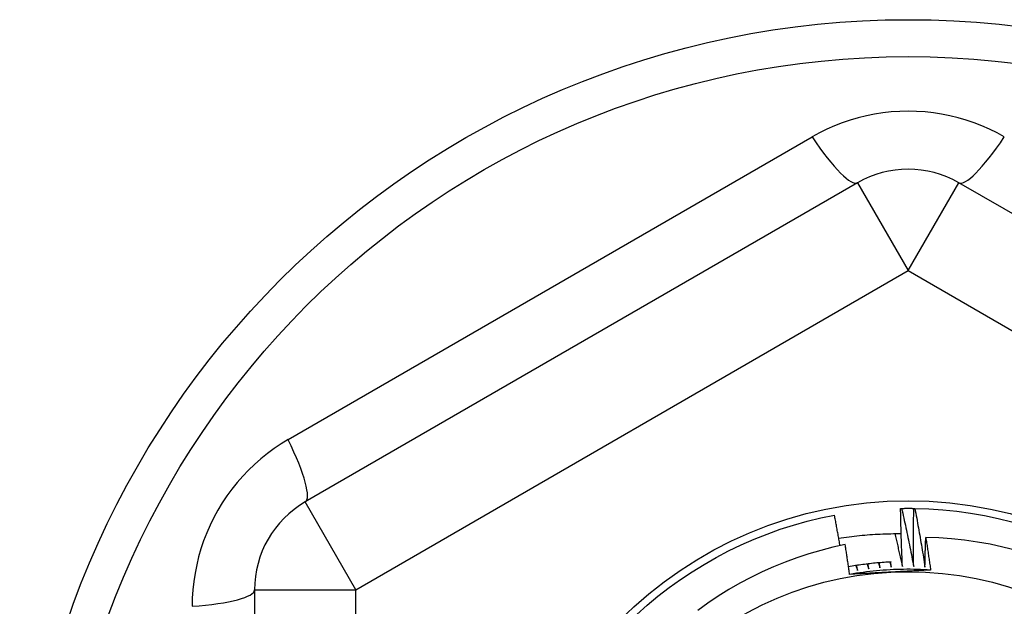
# Model space of a CAD drawing. Header units: inches. Extents: x 48.1 to 120.1, y 31.5 to 55.7.
# Tile 18 of 85: x 68.584 to 68.966, y 35.194 to 35.421. Entities that reach past the tile are written whole.
import ezdxf

# ---------------------------------------------------------------- set-up
doc = ezdxf.new("R2010")
doc.units = ezdxf.units.IN
doc.header["$MEASUREMENT"] = 0
doc.layers.add('Visible Edges(ANSI)', color=7, linetype='Continuous', lineweight=25)
doc.layers.add('Visible Tangent Edges(ANSI)', color=7, linetype='Continuous', lineweight=25)

msp = doc.modelspace()

# ---------------------------------------------------------------- linework, layer by layer
at = {"layer": 'Visible Edges(ANSI)'}
for p, q in [((68.90914, 35.35789), (68.69458, 35.23401)), ((69.16308, 35.23401), (68.94851, 35.35789)), ((68.92588, 35.23151), (68.92629, 35.23152)), ((68.931, 35.23153), (68.93141, 35.23152)), ((68.67489, 35.19991), (68.67489, 34.95215))]:
    msp.add_line(p, q, dxfattribs=at)
at = {"layer": 'Visible Edges(ANSI)', "flags": 128}
for points in [[(68.82338, 35.19033), (68.82745, 35.19395), (68.83163, 35.19743), (68.83594, 35.20075), (68.84036, 35.20393), (68.84489, 35.20694), (68.84952, 35.2098), (68.85425, 35.21249), (68.85907, 35.21502), (68.86398, 35.21737), (68.86896, 35.21956), (68.87402, 35.22156), (68.87915, 35.22339), (68.88433, 35.22504), (68.88957, 35.22651), (68.89486, 35.22779), (68.90019, 35.22888)], [(68.90235, 35.21705), (68.90226, 35.21754), (68.90217, 35.21804), (68.90209, 35.21853), (68.902, 35.21902), (68.90191, 35.21952), (68.90183, 35.22001), (68.90174, 35.2205), (68.90165, 35.221), (68.90156, 35.22149), (68.90147, 35.22198), (68.90138, 35.22248), (68.90129, 35.22297), (68.9012, 35.22346), (68.90111, 35.22396), (68.90102, 35.22445), (68.90093, 35.22494), (68.90084, 35.22543), (68.90075, 35.22593), (68.90066, 35.22642), (68.90057, 35.22691), (68.90047, 35.22741), (68.90038, 35.2279), (68.90029, 35.22839), (68.90019, 35.22888)], [(68.92659, 35.2089), (68.92655, 35.20985), (68.92651, 35.21079), (68.92647, 35.21173), (68.92643, 35.21267), (68.92639, 35.21361), (68.92635, 35.21455), (68.92631, 35.21549), (68.92628, 35.21644), (68.92624, 35.21738), (68.92621, 35.21832), (68.92618, 35.21926), (68.92615, 35.2202), (68.92612, 35.22115), (68.92609, 35.22209), (68.92607, 35.22303), (68.92604, 35.22397), (68.92602, 35.22492), (68.92599, 35.22586), (68.92597, 35.2268), (68.92595, 35.22774), (68.92593, 35.22869), (68.92591, 35.22963), (68.9259, 35.23057), (68.92588, 35.23151)], [(68.92629, 35.23152), (68.92649, 35.23152), (68.92669, 35.23153), (68.92688, 35.23153), (68.92708, 35.23153), (68.92728, 35.23153), (68.92747, 35.23154), (68.92767, 35.23154), (68.92786, 35.23154), (68.92806, 35.23154), (68.92826, 35.23154), (68.92845, 35.23154), (68.92865, 35.23154), (68.92884, 35.23154), (68.92904, 35.23154), (68.92924, 35.23154), (68.92943, 35.23154), (68.92963, 35.23154), (68.92982, 35.23154), (68.93002, 35.23154), (68.93022, 35.23154), (68.93041, 35.23153), (68.93061, 35.23153), (68.9308, 35.23153), (68.931, 35.23153)], [(68.92629, 35.23152), (68.9265, 35.23058), (68.92671, 35.22964), (68.92692, 35.2287), (68.92712, 35.22776), (68.92732, 35.22682), (68.92753, 35.22588), (68.92773, 35.22494), (68.92793, 35.224), (68.92813, 35.22306), (68.92832, 35.22212), (68.92852, 35.22118), (68.92872, 35.22023), (68.92891, 35.21929), (68.9291, 35.21835), (68.92929, 35.21741), (68.92948, 35.21646), (68.92967, 35.21552), (68.92986, 35.21458), (68.93005, 35.21363), (68.93023, 35.21269), (68.93042, 35.21174), (68.9306, 35.2108), (68.93079, 35.20985), (68.93097, 35.20891)], [(68.93097, 35.20891), (68.93095, 35.20985), (68.93094, 35.21079), (68.93093, 35.21173), (68.93092, 35.21267), (68.93092, 35.21362), (68.93091, 35.21456), (68.9309, 35.2155), (68.9309, 35.21644), (68.9309, 35.21739), (68.9309, 35.21833), (68.9309, 35.21927), (68.9309, 35.22021), (68.9309, 35.22116), (68.9309, 35.2221), (68.93091, 35.22304), (68.93091, 35.22398), (68.93092, 35.22493), (68.93093, 35.22587), (68.93094, 35.22681), (68.93095, 35.22776), (68.93096, 35.2287), (68.93097, 35.22964), (68.93099, 35.23058), (68.931, 35.23153)], [(68.93141, 35.23152), (68.93685, 35.23133), (68.94228, 35.23096), (68.94769, 35.23039), (68.95308, 35.22964), (68.95844, 35.2287), (68.96377, 35.22757), (68.96905, 35.22625)], [(68.93141, 35.23152), (68.93159, 35.23057), (68.93177, 35.22963), (68.93194, 35.22868), (68.93212, 35.22774), (68.93229, 35.22679), (68.93246, 35.22584), (68.93263, 35.2249), (68.9328, 35.22395), (68.93297, 35.223), (68.93313, 35.22206), (68.9333, 35.22111), (68.93346, 35.22016), (68.93362, 35.21921), (68.93379, 35.21826), (68.93395, 35.21731), (68.93411, 35.21637), (68.93426, 35.21542), (68.93442, 35.21447), (68.93458, 35.21352), (68.93473, 35.21257), (68.93489, 35.21162), (68.93504, 35.21067), (68.93519, 35.20971), (68.93534, 35.20876)], [(68.90185, 35.2199), (68.90285, 35.22005), (68.90385, 35.2202), (68.90486, 35.22035), (68.90586, 35.22048), (68.90687, 35.22061), (68.90788, 35.22073), (68.90889, 35.22085), (68.9099, 35.22096), (68.91091, 35.22106), (68.91192, 35.22115), (68.91293, 35.22124), (68.91394, 35.22132), (68.91495, 35.22139), (68.91596, 35.22146), (68.91698, 35.22152), (68.91799, 35.22157), (68.919, 35.22161), (68.92002, 35.22165), (68.92103, 35.22168), (68.92204, 35.2217), (68.92306, 35.22172), (68.92407, 35.22173), (68.92509, 35.22173), (68.9261, 35.22173)], [(68.92359, 35.22173), (68.92372, 35.22119), (68.92385, 35.22066), (68.92398, 35.22013), (68.9241, 35.21959), (68.92423, 35.21906), (68.92436, 35.21853), (68.92449, 35.21799), (68.92461, 35.21746), (68.92474, 35.21693), (68.92487, 35.21639), (68.92499, 35.21586), (68.92512, 35.21532), (68.92524, 35.21479), (68.92537, 35.21425), (68.92549, 35.21372), (68.92561, 35.21319), (68.92574, 35.21265), (68.92586, 35.21212), (68.92598, 35.21158), (68.92611, 35.21105), (68.92623, 35.21051), (68.92635, 35.20998), (68.92647, 35.20944), (68.92659, 35.2089)], [(68.90435, 35.21747), (68.89959, 35.21643), (68.89488, 35.21522), (68.89021, 35.21386), (68.88559, 35.21235), (68.88103, 35.21067), (68.87653, 35.20885), (68.87208, 35.20687), (68.86771, 35.20473), (68.86341, 35.20245), (68.85918, 35.20001), (68.85504, 35.19744), (68.85099, 35.19472), (68.84705, 35.19188)], [(68.90609, 35.2059), (68.90602, 35.20639), (68.90595, 35.20687), (68.90588, 35.20735), (68.90581, 35.20783), (68.90574, 35.20832), (68.90567, 35.2088), (68.9056, 35.20928), (68.90553, 35.20976), (68.90546, 35.21024), (68.90539, 35.21073), (68.90531, 35.21121), (68.90524, 35.21169), (68.90517, 35.21217), (68.9051, 35.21265), (68.90502, 35.21314), (68.90495, 35.21362), (68.90488, 35.2141), (68.9048, 35.21458), (68.90473, 35.21506), (68.90465, 35.21554), (68.90458, 35.21602), (68.9045, 35.21651), (68.90442, 35.21699), (68.90435, 35.21747)], [(68.93534, 35.20876), (68.93535, 35.20924), (68.93536, 35.20972), (68.93537, 35.2102), (68.93538, 35.21068), (68.93539, 35.21116), (68.9354, 35.21164), (68.93541, 35.21212), (68.93542, 35.2126), (68.93543, 35.21308), (68.93545, 35.21356), (68.93546, 35.21404), (68.93547, 35.21451), (68.93548, 35.21499), (68.9355, 35.21547), (68.93551, 35.21595), (68.93553, 35.21643), (68.93554, 35.21691), (68.93555, 35.21739), (68.93557, 35.21787), (68.93558, 35.21835), (68.9356, 35.21883), (68.93562, 35.21931), (68.93563, 35.21979), (68.93565, 35.22027)], [(68.97052, 35.21527), (68.96561, 35.21651), (68.96067, 35.21757), (68.9557, 35.21846), (68.95071, 35.21917), (68.9457, 35.21971), (68.94068, 35.22008), (68.93565, 35.22027)], [(68.93565, 35.22027), (68.93573, 35.21974), (68.93581, 35.21921), (68.9359, 35.21868), (68.93598, 35.21816), (68.93606, 35.21763), (68.93614, 35.2171), (68.93622, 35.21657), (68.9363, 35.21604), (68.93638, 35.21552), (68.93646, 35.21499), (68.93654, 35.21446), (68.93662, 35.21393), (68.9367, 35.2134), (68.93678, 35.21288), (68.93686, 35.21235), (68.93693, 35.21182), (68.93701, 35.21129), (68.93709, 35.21076), (68.93716, 35.21023), (68.93724, 35.20971), (68.93732, 35.20918), (68.93739, 35.20865), (68.93747, 35.20812), (68.93754, 35.20759)], [(68.92226, 35.21071), (68.92156, 35.21068), (68.92087, 35.21064), (68.92017, 35.21059), (68.91948, 35.21055), (68.91878, 35.2105), (68.91809, 35.21044), (68.91739, 35.21039), (68.9167, 35.21033), (68.91601, 35.21026), (68.91531, 35.21019), (68.91462, 35.21012), (68.91393, 35.21005), (68.91324, 35.20997), (68.91255, 35.20989), (68.91186, 35.2098), (68.91117, 35.20971), (68.91048, 35.20962), (68.90979, 35.20952), (68.9091, 35.20942), (68.90841, 35.20932), (68.90772, 35.20921), (68.90703, 35.2091), (68.90635, 35.20899), (68.90566, 35.20887)], [(68.90847, 35.20933), (68.9085, 35.20925), (68.90853, 35.20917), (68.90856, 35.20909), (68.90859, 35.20902), (68.90862, 35.20894), (68.90865, 35.20886), (68.90868, 35.20878), (68.9087, 35.20871), (68.90873, 35.20863), (68.90876, 35.20855), (68.90879, 35.20847), (68.90882, 35.20839), (68.90885, 35.20832), (68.90888, 35.20824), (68.90891, 35.20816), (68.90894, 35.20808), (68.90896, 35.20801), (68.90899, 35.20793), (68.90902, 35.20785), (68.90905, 35.20777), (68.90908, 35.20769), (68.90911, 35.20762), (68.90914, 35.20754), (68.90916, 35.20746)], [(68.90916, 35.20746), (68.90915, 35.20754), (68.90914, 35.20762), (68.90912, 35.2077), (68.90911, 35.20778), (68.90909, 35.20786), (68.90908, 35.20794), (68.90906, 35.20802), (68.90905, 35.2081), (68.90904, 35.20818), (68.90902, 35.20826), (68.90901, 35.20834), (68.90899, 35.20842), (68.90898, 35.2085), (68.90896, 35.20858), (68.90895, 35.20866), (68.90894, 35.20874), (68.90892, 35.20882), (68.90891, 35.2089), (68.90889, 35.20898), (68.90888, 35.20906), (68.90886, 35.20914), (68.90885, 35.20922), (68.90884, 35.2093), (68.90882, 35.20938)], [(68.91287, 35.20992), (68.9129, 35.20985), (68.91292, 35.20977), (68.91295, 35.20969), (68.91298, 35.20961), (68.913, 35.20953), (68.91303, 35.20945), (68.91306, 35.20937), (68.91308, 35.2093), (68.91311, 35.20922), (68.91313, 35.20914), (68.91316, 35.20906), (68.91319, 35.20898), (68.91321, 35.2089), (68.91324, 35.20882), (68.91327, 35.20874), (68.91329, 35.20867), (68.91332, 35.20859), (68.91334, 35.20851), (68.91337, 35.20843), (68.9134, 35.20835), (68.91342, 35.20827), (68.91345, 35.20819), (68.91348, 35.20812), (68.9135, 35.20804)], [(68.9135, 35.20804), (68.91349, 35.20812), (68.91348, 35.2082), (68.91347, 35.20828), (68.91345, 35.20836), (68.91344, 35.20844), (68.91343, 35.20852), (68.91342, 35.2086), (68.91341, 35.20868), (68.9134, 35.20876), (68.91338, 35.20884), (68.91337, 35.20892), (68.91336, 35.209), (68.91335, 35.20908), (68.91334, 35.20916), (68.91333, 35.20924), (68.91331, 35.20932), (68.9133, 35.2094), (68.91329, 35.20948), (68.91328, 35.20956), (68.91327, 35.20964), (68.91326, 35.20972), (68.91324, 35.20981), (68.91323, 35.20989), (68.91322, 35.20997)], [(68.91729, 35.21038), (68.91731, 35.2103), (68.91734, 35.21022), (68.91736, 35.21014), (68.91738, 35.21006), (68.91741, 35.20998), (68.91743, 35.2099), (68.91745, 35.20982), (68.91748, 35.20974), (68.9175, 35.20966), (68.91752, 35.20958), (68.91755, 35.2095), (68.91757, 35.20942), (68.9176, 35.20934), (68.91762, 35.20926), (68.91764, 35.20919), (68.91767, 35.20911), (68.91769, 35.20903), (68.91771, 35.20895), (68.91774, 35.20887), (68.91776, 35.20879), (68.91778, 35.20871), (68.91781, 35.20863), (68.91783, 35.20855), (68.91785, 35.20847)], [(68.91785, 35.20847), (68.91785, 35.20855), (68.91784, 35.20863), (68.91783, 35.20871), (68.91782, 35.20879), (68.91781, 35.20887), (68.9178, 35.20895), (68.91779, 35.20903), (68.91778, 35.20912), (68.91777, 35.2092), (68.91776, 35.20928), (68.91775, 35.20936), (68.91775, 35.20944), (68.91774, 35.20952), (68.91773, 35.2096), (68.91772, 35.20968), (68.91771, 35.20976), (68.9177, 35.20984), (68.91769, 35.20992), (68.91768, 35.21), (68.91767, 35.21008), (68.91766, 35.21016), (68.91766, 35.21025), (68.91765, 35.21033), (68.91764, 35.21041)], [(68.92172, 35.21068), (68.92174, 35.2106), (68.92176, 35.21052), (68.92178, 35.21044), (68.9218, 35.21036), (68.92182, 35.21028), (68.92184, 35.2102), (68.92186, 35.21012), (68.92188, 35.21004), (68.92191, 35.20996), (68.92193, 35.20988), (68.92195, 35.2098), (68.92197, 35.20972), (68.92199, 35.20964), (68.92201, 35.20956), (68.92203, 35.20948), (68.92205, 35.2094), (68.92207, 35.20932), (68.92209, 35.20924), (68.92211, 35.20916), (68.92214, 35.20908), (68.92216, 35.209), (68.92218, 35.20892), (68.9222, 35.20884), (68.92222, 35.20876)], [(68.92222, 35.20876), (68.92221, 35.20884), (68.92221, 35.20892), (68.9222, 35.209), (68.92219, 35.20908), (68.92219, 35.20916), (68.92218, 35.20924), (68.92217, 35.20933), (68.92217, 35.20941), (68.92216, 35.20949), (68.92216, 35.20957), (68.92215, 35.20965), (68.92214, 35.20973), (68.92214, 35.20981), (68.92213, 35.20989), (68.92212, 35.20997), (68.92212, 35.21005), (68.92211, 35.21014), (68.9221, 35.21022), (68.9221, 35.2103), (68.92209, 35.21038), (68.92209, 35.21046), (68.92208, 35.21054), (68.92207, 35.21062), (68.92207, 35.2107)], [(68.93754, 35.20759), (68.93623, 35.20767), (68.93491, 35.20773), (68.9336, 35.20779), (68.93229, 35.20783), (68.93097, 35.20785), (68.92965, 35.20787), (68.92834, 35.20787), (68.92702, 35.20785), (68.92571, 35.20783), (68.92439, 35.20779), (68.92308, 35.20774), (68.92177, 35.20767), (68.92045, 35.2076), (68.91914, 35.20751), (68.91783, 35.2074), (68.91652, 35.20729), (68.91521, 35.20716), (68.9139, 35.20701), (68.91259, 35.20686), (68.91129, 35.20669), (68.90999, 35.20651), (68.90869, 35.20631), (68.90739, 35.20611), (68.90609, 35.20589)], [(68.9219, 35.20675), (68.92124, 35.20672), (68.92058, 35.20668), (68.91992, 35.20665), (68.91926, 35.20661), (68.9186, 35.20658), (68.91794, 35.20654), (68.91728, 35.20651), (68.91662, 35.20647), (68.91596, 35.20644), (68.9153, 35.2064), (68.91464, 35.20637), (68.91398, 35.20633), (68.91332, 35.2063), (68.91266, 35.20626), (68.91201, 35.20622), (68.91135, 35.20619), (68.91069, 35.20615), (68.91003, 35.20612), (68.90938, 35.20608), (68.90872, 35.20605), (68.90806, 35.20601), (68.9074, 35.20598), (68.90675, 35.20594), (68.90609, 35.2059)], [(68.93754, 35.20759), (68.93689, 35.20756), (68.93624, 35.20752), (68.93559, 35.20748), (68.93494, 35.20745), (68.93429, 35.20741), (68.93364, 35.20738), (68.93299, 35.20734), (68.93234, 35.20731), (68.93169, 35.20727), (68.93104, 35.20724), (68.93039, 35.2072), (68.92973, 35.20717), (68.92908, 35.20713), (68.92843, 35.2071), (68.92778, 35.20706), (68.92713, 35.20703), (68.92647, 35.20699), (68.92582, 35.20696), (68.92517, 35.20693), (68.92452, 35.20689), (68.92386, 35.20686), (68.92321, 35.20682), (68.92255, 35.20679), (68.9219, 35.20675)]]:
    msp.add_lwpolyline(points, dxfattribs=at)
at = {"layer": 'Visible Edges(ANSI)'}
for radius in [0.34516, 0.15846, 0.13091]:
    msp.add_circle((68.92883, 35.07603), radius, dxfattribs=at)
for centre, start, end in [((68.92883, 35.32379), 60, 120), ((68.71426, 35.19991), 120, 180)]:
    msp.add_arc(centre, 0.03937, start, end, dxfattribs=at)
at = {"layer": 'Visible Tangent Edges(ANSI)'}
for p, q in [((68.688, 35.25819), (68.89149, 35.37567)), ((68.90914, 35.35789), (68.92883, 35.32379)), ((68.92883, 35.32379), (68.94851, 35.35789)), ((68.71426, 35.19991), (68.92883, 35.32379)), ((68.92883, 35.32379), (69.14339, 35.19991)), ((68.71426, 35.19991), (68.69458, 35.23401)), ((68.67489, 35.19991), (68.71426, 35.19991)), ((68.71426, 34.95215), (68.71426, 35.19991))]:
    msp.add_line(p, q, dxfattribs=at)
at = {"layer": 'Visible Tangent Edges(ANSI)', "flags": 128}
for points in [[(68.96617, 35.37567), (68.96334, 35.37722), (68.96044, 35.37865), (68.95747, 35.37997), (68.95443, 35.38115), (68.95134, 35.3822), (68.9482, 35.38312), (68.94503, 35.3839), (68.94183, 35.38454), (68.9386, 35.38504), (68.93536, 35.38539), (68.93209, 35.38561), (68.92881, 35.38568), (68.92553, 35.38561), (68.92225, 35.38539), (68.919, 35.38503), (68.91578, 35.38453), (68.91258, 35.38389), (68.90942, 35.38311), (68.90629, 35.3822), (68.90321, 35.38115), (68.90018, 35.37996), (68.89721, 35.37865), (68.89431, 35.37722), (68.89149, 35.37567)], [(68.688, 35.25819), (68.68525, 35.25652), (68.68255, 35.25472), (68.67993, 35.2528), (68.67739, 35.25076), (68.67493, 35.24861), (68.67256, 35.24635), (68.6703, 35.24399), (68.66815, 35.24154), (68.6661, 35.23899), (68.66417, 35.23635), (68.66235, 35.23363), (68.66065, 35.23082), (68.65908, 35.22795), (68.65763, 35.22501), (68.65631, 35.22202), (68.65513, 35.21898), (68.65409, 35.21588), (68.65318, 35.21275), (68.65242, 35.20958), (68.65178, 35.20638), (68.65129, 35.20317), (68.65094, 35.19995), (68.65073, 35.19673), (68.65066, 35.19352)]]:
    msp.add_lwpolyline(points, dxfattribs=at)
at = {"layer": 'Visible Tangent Edges(ANSI)'}
msp.add_circle((68.92883, 35.07603), 0.33084, dxfattribs=at)
for centre, major_axis, start_param, end_param in [((68.88946, 35.39198), (0.01969, -0.0341), 5.107073, 6.283185), ((68.9682, 35.39198), (-0.01969, -0.0341), 0, 1.176113), ((68.67489, 35.2681), (0.01969, -0.0341), 0, 1.176113), ((68.63552, 35.19991), (0.03937, 0), 5.107073, 6.283185)]:
    msp.add_ellipse(centre, major_axis=major_axis, ratio=0.175929, start_param=start_param, end_param=end_param, dxfattribs=at)

doc.saveas('drawing.dxf')
